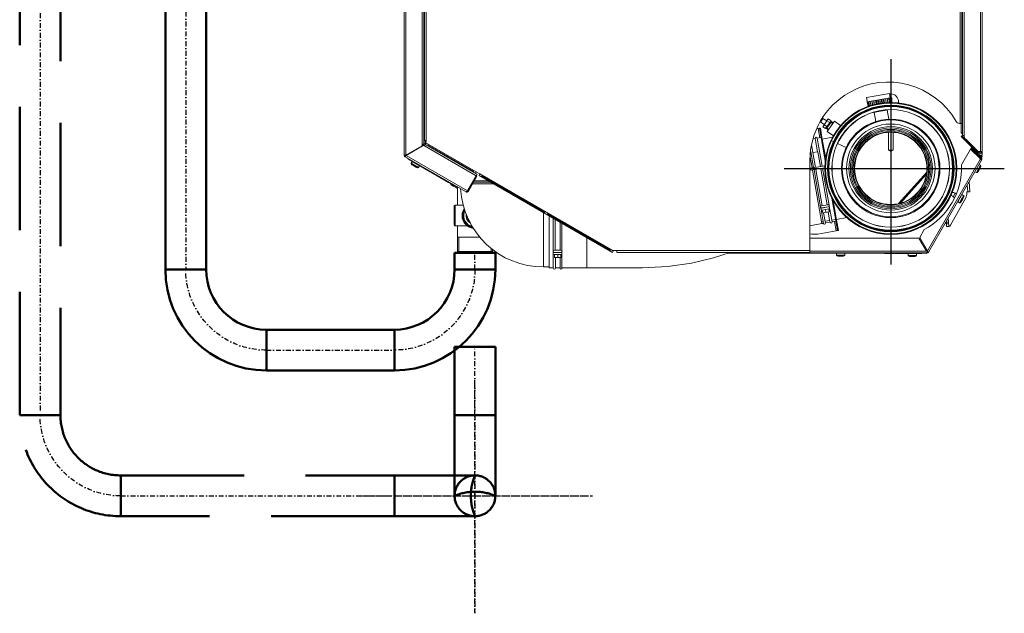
# Model space of a CAD drawing. Header units: millimetres. Extents: x -41968 to 54113, y -9946 to 101810.
# Tile 135 of 171: x -6633 to -5619, y 56555 to 57166. Entities that reach past the tile are written whole.
import ezdxf

# ---------------------------------------------------------------- set-up
doc = ezdxf.new("R2010")
doc.units = ezdxf.units.MM
doc.linetypes.add('DASHDOT', pattern=[1, 0.5, -0.25, 0, -0.25])
doc.linetypes.add('DASHED', pattern=[19.05, 12.7, -6.35])
for name, color, linetype, lineweight in [('CERNA', 7, 'Continuous', 15), ('MODRA', 4, 'Continuous', 25), ('UT-kotle', 1, 'Continuous', 50), ('UT-potrubi', 3, 'Continuous', 50), ('UT-potrubi_zpetne', 3, 'DASHED', 50)]:
    doc.layers.add(name, color=color, linetype=linetype, lineweight=lineweight)
doc.layers.add('Vrstva 1', color=7, linetype='Continuous')

# ---------------------------------------------------------------- blocks, each defined once
blk = doc.blocks.new('CONDENSINOX_50')
at = {"layer": 'CERNA'}
for p, q in [((-501, 519), (-501, 13.4)), ((-499.3, 519.4), (-499.3, 13.6)), ((-482.5, 519.4), (-482.5, 25)), ((-480.8, 519.4), (-480.8, 25)), ((73.9, 34), (73.9, 519.4)), ((75.6, 519.4), (75.6, 33.6)), ((92.3, 17.5), (92.3, 519.4)), ((94, 17.6), (94, 519)), ((-480.1, 28.6), (-480.1, 512.2)), ((-478.6, 512.4), (-478.6, 28.3)), ((71.6, 46.2), (71.6, 512.6)), ((73.1, 512.2), (73.1, 46.2)), ((-25, 73), (-1.4, 77.1)), ((-25, 73), (-23.7, 65.4)), ((-24.2, 68.6), (-0.7, 72.8)), ((-9.3, 67.2), (-10, 71.1)), ((-8.5, 67.3), (-9.2, 71.3)), ((-7, 67.5), (-7.7, 71.5)), ((-6.5, 67.6), (-7.2, 71.6)), ((-4.8, 67.7), (-5.5, 71.9)), ((-4.7, 67.7), (-5.4, 71.9)), ((-2.9, 67.8), (-3.7, 72.2)), ((-1.4, 67.8), (-2.2, 72.5)), ((-1.4, 77.1), (-0.1, 69.5)), ((-0.4, 67.8), (-1.2, 72.7)), ((-0.7, 72.8), (1.2, 72.8)), ((0.2, 67.8), (-0.7, 72.8)), ((0, 68.6), (0, 72.8)), ((1.2, 67.8), (1.2, 72.8)), ((-23.3, 63.7), (-24.2, 68.6)), ((-22.8, 63.9), (-23.7, 68.7)), ((-23.7, 65.4), (-23.6, 65.4)), ((-21.9, 64.2), (-22.7, 68.9)), ((-20.4, 64.6), (-21.2, 69.1)), ((-18.8, 65.2), (-19.5, 69.4)), ((-18.6, 65.2), (-19.4, 69.5)), ((-17, 65.7), (-17.7, 69.8)), ((-16.6, 65.9), (-17.3, 69.8)), ((-15, 66.2), (-15.7, 70.1)), ((-14.2, 66.4), (-14.9, 70.3)), ((-12.9, 66.6), (-13.6, 70.5)), ((-11.8, 66.8), (-12.5, 70.7)), ((-10.7, 66.9), (-11.4, 70.9)), ((-0.1, 69.5), (-0.1, 69.5)), ((-72.5, 47.6), (-69.5, 51.8)), ((-70.2, 52.1), (-69.5, 51.8)), ((-64.3, 51), (-70, 42.9)), ((-69.8, 51.5), (-65.9, 48.8)), ((-64.3, 51), (-61.5, 49.1)), ((-18, 57.5), (-2.8, 60.2)), ((-15.5, 48.2), (-17.1, 57.7)), ((-2, 50.6), (-3.6, 60.1)), ((-74.8, 41.1), (-76.1, 40.9)), ((-74.8, 41.1), (-73.4, 41.4)), ((-73.1, 31.4), (-74.8, 41.1)), ((-71.7, 31.7), (-73.4, 41.4)), ((-73.3, 41.4), (-72.5, 41.5)), ((-71.6, 31.7), (-73.3, 41.4)), ((-72.6, 47.8), (-72.5, 47.6)), ((-72.5, 41.5), (-70.8, 31.8)), ((-72.2, 48), (-68.4, 45.3)), ((-70, 42.9), (-67.2, 41)), ((-68.5, 45), (-65.7, 43)), ((-61.5, 49.1), (-67.2, 41)), ((-66.8, 41.5), (-64.2, 39.6)), ((-61, 48), (-66, 40.9)), ((-65.7, 49), (-62.9, 47.1)), ((-65.6, 41.4), (-63.8, 40.2)), ((-65.4, 37.9), (-58, 48.5)), ((-61.8, 48.6), (-59.2, 46.8)), ((-61.4, 47.4), (-59.6, 46.2)), ((-58, 48.5), (-51.6, 44)), ((71.6, 46.2), (70.9, 46.2)), ((73.1, 46.2), (71.6, 46.2)), ((72.6, 37.1), (72.6, 46.2)), ((73.1, 46.2), (73.9, 46.2)), ((-77.7, 30.6), (-79.8, 30.3)), ((-75.4, 17.1), (-77.7, 30.7)), ((-71.7, 31.7), (-75.7, 31)), ((-70.6, 2.2), (-75.7, 31.1)), ((-71.7, 31.7), (-71.5, 30.9)), ((-68.1, 11.9), (-71.6, 31.7)), ((-70.8, 31.8), (-67.3, 12)), ((-70.5, 30.2), (-59.7, 32.1)), ((-65.4, 37.9), (-59, 33.4)), ((-2.4, 37.1), (-2.4, 18.9)), ((2.4, 37.1), (2.4, 18.9)), ((72.6, 32.8), (73.2, 33.4)), ((89.6, 15.8), (72.6, 32.8)), ((73.1, 35.9), (73.9, 35.2)), ((90.3, 16.4), (73.2, 33.4)), ((73.8, 31.6), (74.5, 32.2)), ((73.9, 34), (75, 34)), ((75.2, 34), (75, 34)), ((75.4, 33.9), (75.2, 34)), ((75.2, 33.9), (75.6, 33.5)), ((75.6, 33.7), (75.4, 33.9)), ((75.6, 33.6), (75.6, 33.7)), ((-483.4, 22.8), (-499.3, 13.7)), ((-499.1, 13.4), (-481.6, 23.4)), ((-482.6, 23.6), (-480.4, 24.8)), ((-480.8, 25), (-482.5, 25)), ((-482.5, 25), (-482.5, 24.3)), ((-480.8, 28.6), (-480.1, 28.6)), ((-480.3, 23.2), (-480.4, 23.3)), ((-479.4, 24.7), (-480.3, 23.3)), ((-480.3, 23.2), (-426.8, -7.6)), ((-480.1, 28.6), (-478.9, 28.6)), ((-479.6, 26.3), (-479.6, 28.6)), ((-479.4, 24.7), (-425.9, -6.1)), ((-478.7, 28.5), (-478.9, 28.6)), ((-478.6, 28.5), (-478.7, 28.5)), ((-478.7, 26.4), (-478.6, 28.3)), ((-426.8, -3.6), (-478.7, 26.4)), ((-427.7, -5.1), (-478.7, 24.4)), ((-478.6, 28.4), (-478.6, 28.5)), ((-429.5, -3.1), (-476.9, 24.3)), ((-80.1, 16.3), (-81.5, 24.4)), ((-58.5, 27.3), (-61.6, 28.7)), ((-45.9, 21.4), (-54.7, 25.5)), ((89.4, 17.9), (76.9, 30.4)), ((83, 21), (82.4, 20.4)), ((82.4, 20.4), (92.7, 10)), ((83, 21), (93.3, 10.6)), ((-501, 13.4), (-500.1, 13.4)), ((-500.1, 13.6), (-500.5, 13.6)), ((-500, 13.5), (-500.1, 13.4)), ((-500.1, 12), (-499.7, 12.7)), ((-500.1, 12), (-437.9, -23.9)), ((-499.3, 13.7), (-499.9, 13.6)), ((-499.7, 12.7), (-499.6, 12.8)), ((-499.1, 13.4), (-435.8, -23.2)), ((-499, 13.5), (-498.9, 13.7)), ((-498.9, 13.7), (-499, 13.5)), ((-498.9, 13.7), (-498.9, 13.7)), ((-498.9, 13.7), (-498.7, 13.6)), ((-498.1, 13.9), (-498.8, 13.9)), ((-498.1, 14.3), (-498.1, 13.9)), ((-82.9, 11.6), (-80.9, 0.4)), ((-79.4, 0.6), (-82.3, 17.4)), ((-80.2, 16.3), (-75.2, 17.2)), ((-77.5, 1), (-80.2, 16.3)), ((-72.5, 1.9), (-75.2, 17.2)), ((-68.2, 11.9), (-67.4, 7.7)), ((-68.1, 11.9), (-67.3, 12)), ((-67.4, 7.8), (-68.1, 11.9)), ((-67, 10.6), (-67.3, 12)), ((2.4, 18.9), (-2.4, 18.9)), ((0, 17.5), (-2.4, 18.9)), ((0, 17.5), (2.4, 18.9)), ((82.3, 19.8), (73, 3.6)), ((82.3, 19.8), (92.4, 9.8)), ((89.6, 15.8), (90.3, 16.4)), ((92.3, 17.5), (90.7, 17.4)), ((91.2, 17.4), (91.2, 15.9)), ((91.2, 15.1), (91.2, 12.8)), ((91.2, 13.6), (91.5, 13.5)), ((91.5, 13.5), (91.2, 13.5)), ((92.7, 12.1), (91.2, 12.9)), ((91.2, 11.5), (91.2, 10.9)), ((91.5, 13.5), (94, 13.5)), ((91.8, 10.4), (91.9, 10.7)), ((92.2, 12.3), (92.7, 13.1)), ((92.2, 12.3), (92.7, 13.1)), ((92.3, 17.5), (93.2, 17.5)), ((92.9, 11), (92.3, 10.4)), ((92.7, 12.1), (92.4, 11.5)), ((92.7, 13.1), (92.7, 13.1)), ((92.7, 13.1), (94.2, 12.3)), ((93.3, 10.6), (92.7, 10)), ((94.2, 12.3), (93.6, 11.2)), ((94, 17.6), (94, 13.5)), ((-496.8, 9.6), (-455.4, -14.4)), ((-488, 4.6), (-496, 9.2)), ((-492.8, 7), (-493.9, 5.2)), ((-493.9, 5.2), (-486.5, 0.9)), ((-493.7, 4.1), (-487.5, 0.5)), ((-492.8, 7), (-486.4, 3.3)), ((-492.3, 3.2), (-489, 1.2)), ((-485.4, 2.7), (-486.5, 0.9)), ((-486.4, 3.3), (-485.4, 2.7)), ((-478.1, -1.4), (-485.4, 2.8)), ((-83.2, -86.5), (-83.2, 8.5)), ((-82.6, 0.1), (-67.7, 2.7)), ((-82.6, 0.1), (-82.2, -2)), ((-82.2, -2), (-67.9, 0.5)), ((-63.5, -38), (-70.3, 0.1)), ((37.7, -84.9), (92.4, 9.8)), ((38.9, -86.2), (93.6, 8.5)), ((90.4, -0.5), (92.5, 3.2)), ((91, 4.1), (92.5, 3.2)), ((91.1, -0.9), (92.9, 2.2)), ((91.7, -0.1), (92.2, 0.7)), ((92.5, 9.8), (92.3, 9.8)), ((92.5, 9.8), (92.8, 9.2)), ((92.8, 9.2), (92.9, 9)), ((93.6, 8.6), (92.9, 9)), ((93.8, 9.4), (93, 9.4)), ((93.3, 8.3), (93.1, 8.1)), ((93.5, 8.4), (93.3, 8.2)), ((93.6, 8.6), (93.5, 8.4)), ((-475.7, -2.8), (-475.7, -2.8)), ((-475.7, -2.8), (-446.3, -19.8)), ((-474.9, -3.3), (-475.7, -2.8)), ((-474.9, -3.3), (-446.3, -19.8)), ((-425.9, -6.1), (-435.8, -23.2)), ((-426.1, -8.1), (-435, -23.6)), ((-426.8, -3.6), (-427.7, -5.1)), ((-426.9, -9.5), (-427.7, -9.1)), ((-423.1, -5.7), (-426.8, -3.6)), ((-426.1, -8.1), (-426.8, -7.6)), ((-423.1, -5.7), (-424, -7.2)), ((-286.7, -86.5), (-424, -7.2)), ((-285.9, -85), (-423.1, -5.7)), ((-356.1, -45.5), (-421.3, -7.8)), ((-80.5, -1.7), (-70.8, -56.8)), ((-72.3, -39.6), (-79, -1.5)), ((-70.6, -38.4), (-77.2, -1.2)), ((-65.5, -37.6), (-72.1, -0.3)), ((37, -4), (7.9, -36.3)), ((9.1, -36), (36.8, -5.2)), ((36.8, -5.5), (9.3, -36)), ((36.6, -6.2), (10, -35.8)), ((86.7, -3.4), (88.2, -4.2)), ((88.2, -4.2), (90.4, -0.5)), ((91.1, -0.9), (89.3, -4)), ((90.3, -2.7), (90.7, -1.9)), ((90.7, -1.9), (90.8, -1.8)), ((90.8, -1.8), (91.7, -0.1)), ((-455.4, -13.9), (-455.4, -14.4)), ((-455.4, -14.4), (-455.1, -14)), ((-455.4, -14.4), (-446.3, -19.6)), ((-452.8, -16.1), (-453.2, -16.7)), ((-450.7, -18.2), (-453.2, -16.7)), ((-446.3, -20.7), (-450.7, -18.2)), ((-446.3, -37.9), (-446.3, -19.1)), ((-430.6, -15.9), (-408.9, -15.9)), ((-411.9, -14.2), (-429.6, -14.2)), ((-428.9, -12.9), (-414.1, -12.9)), ((78.8, -17.1), (79.3, -24.1)), ((80.9, -13.5), (81.6, -24)), ((-437.4, -24.2), (-437.6, -24.1)), ((-437.5, -23.9), (-437.5, -23.8)), ((-437.4, -24.2), (-437.2, -23.9)), ((-435.8, -23.2), (-436.5, -23.7)), ((-435, -23.6), (-435.8, -23.2)), ((61.6, -58.5), (77.2, -30.3)), ((64.3, -29.2), (66.4, -25.5)), ((65.9, -30.2), (64.3, -29.2)), ((67.5, -26.1), (66.4, -25.5)), ((69, -34.4), (71.6, -29.9)), ((71.6, -29.9), (72.2, -28.9)), ((72.2, -28.9), (73.2, -27)), ((72.9, -31.8), (75.1, -28.1)), ((73.2, -27), (75, -28.1)), ((73.6, -32.2), (75.4, -29.1)), ((79.3, -24.1), (78.2, -24.2)), ((78.3, -25.6), (78.2, -24.2)), ((79.3, -24.1), (80.7, -24)), ((80.7, -24), (80.8, -24)), ((80.8, -24), (81.6, -24)), ((-449.6, -58.4), (-449.6, -38.7)), ((-448.7, -37.9), (-440.2, -37.9)), ((-448.7, -59.3), (-448.7, -37.9)), ((-71.9, -41.8), (-72.2, -40.1)), ((-71.4, -38.6), (-64.7, -37.4)), ((-71, -40.7), (-64.3, -39.5)), ((-71, -40.8), (-64.3, -39.6)), ((-70.2, -40.6), (-70.2, -40.6)), ((-65.1, -39.7), (-65.2, -39.7)), ((-63.1, -40.2), (-63.4, -38.5)), ((-60.7, -30.6), (-60, -34.5)), ((-56.6, -53.5), (-60.6, -30.7)), ((-60, -34.5), (-59.1, -34.3)), ((-59.4, -32.7), (-55.8, -53.3)), ((69, -34.4), (70.8, -35.5)), ((70.8, -35.5), (72.9, -31.8)), ((73.6, -32.2), (71.8, -35.3)), ((72.8, -33.9), (73.3, -33.1)), ((73.3, -33.1), (73.8, -32.3)), ((73.8, -32.3), (74.2, -31.5)), ((74.2, -31.5), (74.3, -31.4)), ((74.3, -31.4), (74.7, -30.6)), ((-357.6, -45.6), (-357.6, -101.5)), ((-288.6, -84.5), (-353.8, -46.8)), ((-351.6, -49), (-351.6, -102.4)), ((-69.3, -56.6), (-71.8, -42.3)), ((-63.9, -41.7), (-70.7, -42.9)), ((-70.7, -42.9), (-70.1, -45.8)), ((-63.4, -44.7), (-70.1, -45.8)), ((-67.3, -56.3), (-69.1, -45.7)), ((-67.3, -42.3), (-66.8, -45.2)), ((-62.6, -55.4), (-64.4, -44.8)), ((-63.9, -41.7), (-63.4, -44.7)), ((-60.5, -55.1), (-63.1, -40.7)), ((-55.9, -52.5), (-45.1, -50.6)), ((-448.7, -59.3), (-436, -59.3)), ((-446.3, -85.6), (-446.3, -59.3)), ((-347.5, -85.1), (-347.5, -51.4)), ((-345.6, -84.3), (-345.6, -52.5)), ((-340.4, -84.3), (-340.4, -55.4)), ((-338.6, -85.1), (-338.6, -56.5)), ((-83.2, -59.3), (-70.8, -56.8)), ((-71.1, -55.1), (-69.6, -54.9)), ((-70.8, -56.8), (-69.3, -56.6)), ((-67.6, -54.5), (-62.9, -53.7)), ((-67.3, -56.2), (-62.6, -55.4)), ((-60.8, -53.3), (-56.8, -52.6)), ((-60.5, -55), (-56.5, -54.3)), ((-56.2, -64.3), (-57.9, -54.6)), ((-56.7, -53.2), (-56.5, -54.3)), ((-54.8, -64), (-56.6, -53.5)), ((-54.8, -64), (-56.5, -54.3)), ((-55.8, -53.3), (-53.9, -63.9)), ((57.1, -54.6), (57.5, -60)), ((57.1, -54.6), (57.5, -60)), ((57.5, -60), (59.5, -59.8)), ((57.5, -60), (57.5, -60)), ((58, -57.4), (57.7, -53.6)), ((57.8, -53.5), (58.1, -57.4)), ((58.1, -57.4), (58, -57.4)), ((59.2, -51), (59.8, -59.8)), ((-423.2, -70.8), (-446.3, -70.8)), ((-444.9, -70.8), (-444.9, -87.1)), ((-75, -67.6), (-56.2, -64.3)), ((-56.2, -64.3), (-54.8, -64)), ((-54.8, -64), (-53.9, -63.9)), ((34.5, -63), (29.8, -71.2)), ((-313, -71.3), (-313, -102.4)), ((29, -71.7), (-83.2, -71.7)), ((29, -71.7), (36.9, -85.4)), ((37.7, -84.9), (29.8, -71.2)), ((-410, -85.6), (-446.3, -85.6)), ((-444.9, -87.1), (-446.3, -85.6)), ((-411.5, -87.1), (-444.9, -87.1)), ((-411.5, -87.1), (-444.9, -87.1)), ((-411.5, -82.2), (-411.5, -87.1)), ((-411.5, -87.1), (-410, -85.6)), ((-410, -85.6), (-410, -83.4)), ((-347.5, -87.4), (-347.5, -85.7)), ((-347.5, -102.5), (-347.5, -87.9)), ((-346.4, -84.3), (-339.6, -84.3)), ((-346.4, -86.5), (-339.6, -86.5)), ((-346.4, -86.5), (-339.6, -86.5)), ((-339.6, -88.7), (-346.4, -88.7)), ((-346.4, -88.7), (-346.4, -91.7)), ((-345.6, -86.5), (-345.6, -86.5)), ((-343, -88.7), (-343, -91.7)), ((-340.4, -86.5), (-340.4, -86.5)), ((-339.6, -88.7), (-339.6, -91.7)), ((-338.6, -87.4), (-338.6, -85.7)), ((-338.6, -102.5), (-338.6, -87.9)), ((-286.7, -86.5), (-285.9, -85)), ((-282, -84.7), (-285.9, -84.7)), ((-285.9, -85), (-285.9, -84.7)), ((-83.2, -84.7), (-282, -84.7)), ((-282, -84.7), (-282, -86.4)), ((-83.2, -86.5), (-282, -86.5)), ((-182.7, -92.2), (-165.4, -86.5)), ((-167.6, -87.2), (-55.8, -87.4)), ((-156, -87.1), (-167.3, -87.1)), ((-164.6, -87.1), (-164.6, -86.4)), ((-156, -86.5), (-156, -87.1)), ((-156, -87.1), (37.4, -87.1)), ((-83.2, -85.4), (36.9, -85.4)), ((-55.8, -87.2), (-51.5, -87.2)), ((-55.8, -89.3), (-55.8, -87.2)), ((-55.8, -89.3), (-52.9, -89.3)), ((-52.9, -90.2), (-55.1, -90.2)), ((-53.4, -90.3), (-49.6, -90.3)), ((-52.9, -89.3), (-51.5, -89.3)), ((-50.1, -90.2), (-52.9, -90.2)), ((-51.5, -87.2), (-47.2, -87.2)), ((-51.5, -89.3), (-50.1, -89.3)), ((-50.1, -89.3), (-47.2, -89.3)), ((-47.9, -90.2), (-50.1, -90.2)), ((-47.2, -89.3), (-47.2, -87.2)), ((-47.2, -87.4), (36.4, -87.5)), ((32.1, -87.7), (-6.4, -87.6)), ((-6.4, -87.6), (-6.4, -87.6)), ((-6.4, -87.6), (-6.4, -87.6)), ((17.9, -87.6), (17.9, -89.7)), ((17.9, -89.7), (26.4, -89.7)), ((25.7, -90.5), (18.5, -90.5)), ((20.2, -90.7), (24.1, -90.7)), ((26.4, -87.6), (26.4, -89.7)), ((35.3, -82.5), (36, -82)), ((36.4, -87.5), (36.4, -87.1)), ((36.6, -84.8), (37.1, -84)), ((37.4, -85.4), (36.9, -85.4)), ((37.4, -85.4), (37.7, -84.9)), ((38.9, -86.2), (37.4, -85.4)), ((37.4, -87.1), (37.4, -85.4)), ((-339.6, -91.7), (-346.4, -91.7)), ((-345.4, -102.5), (-345.4, -91.7)), ((-340.6, -102.5), (-340.6, -91.7)), ((-255.7, -102.3), (-229.6, -100.9)), ((-229.6, -100.9), (-205.2, -97.7)), ((-205.2, -97.7), (-182.7, -92.2)), ((-351.6, -101.5), (-357.6, -101.5)), ((-351.6, -102.4), (-347.5, -102.4)), ((-345.4, -102.4), (-340.6, -102.4)), ((-338.6, -102.4), (-313, -102.4)), ((-313, -102.4), (-283.8, -102.5)), ((-283.8, -102.5), (-255.7, -102.3))]:
    blk.add_line(p, q, dxfattribs=at)
for points, knots in [([(67.2, 48.4), (45.1, 87), (-4.1, 100.4), (-42.6, 78.3), (-67.7, 64), (-83.2, 37.3), (-83.2, 8.5)], [0, 0, 0, 0, 1, 1, 1, 2, 2, 2, 2]), ([(8.1, 68.5), (8.1, 73), (4.5, 76.6), (0, 76.6), (-0.4, 76.6), (-0.9, 76.6), (-1.3, 76.5)], [0, 0, 0, 0, 1, 1, 1, 2, 2, 2, 2]), ([(68, 0), (68, -37.6), (37.5, -68), (0, -68), (-37.5, -68), (-68, -37.6), (-68, 0), (-68, 37.5), (-37.5, 68), (0, 68), (37.5, 68), (68, 37.5), (68, 0)], [0, 0, 0, 0, 1, 1, 1, 2, 2, 2, 3, 3, 3, 4, 4, 4, 4]), ([(67.3, 0), (67.3, -37.2), (37.2, -67.3), (0, -67.3), (-37.2, -67.3), (-67.3, -37.2), (-67.3, 0), (-67.3, 37.2), (-37.2, 67.3), (0, 67.3), (37.2, 67.3), (67.3, 37.2), (67.3, 0)], [0, 0, 0, 0, 1, 1, 1, 2, 2, 2, 3, 3, 3, 4, 4, 4, 4]), ([(65.2, 0), (65.2, -36), (36, -65.2), (0, -65.2), (-36, -65.2), (-65.2, -36), (-65.2, 0), (-65.2, 36), (-36, 65.2), (0, 65.2), (36, 65.2), (65.2, 36), (65.2, 0)], [0, 0, 0, 0, 1, 1, 1, 2, 2, 2, 3, 3, 3, 4, 4, 4, 4]), ([(64.9, 0), (64.9, -35.8), (35.8, -64.9), (0, -64.9), (-35.8, -64.9), (-64.8, -35.8), (-64.8, 0), (-64.8, 35.8), (-35.8, 64.8), (0, 64.8), (35.8, 64.8), (64.9, 35.8), (64.9, 0)], [0, 0, 0, 0, 1, 1, 1, 2, 2, 2, 3, 3, 3, 4, 4, 4, 4]), ([(64.5, 0), (64.5, -35.6), (35.6, -64.5), (0, -64.5), (-35.6, -64.5), (-64.5, -35.6), (-64.5, 0), (-64.5, 35.6), (-35.6, 64.5), (0, 64.5), (35.6, 64.5), (64.5, 35.6), (64.5, 0)], [0, 0, 0, 0, 1, 1, 1, 2, 2, 2, 3, 3, 3, 4, 4, 4, 4]), ([(64.2, 0), (64.2, -35.5), (35.5, -64.2), (0, -64.2), (-35.5, -64.2), (-64.2, -35.5), (-64.2, 0), (-64.2, 35.5), (-35.5, 64.2), (0, 64.2), (35.5, 64.2), (64.2, 35.5), (64.2, 0)], [0, 0, 0, 0, 1, 1, 1, 2, 2, 2, 3, 3, 3, 4, 4, 4, 4]), ([(63.7, 0), (63.7, -35.2), (35.2, -63.7), (0, -63.7), (-35.1, -63.7), (-63.7, -35.2), (-63.7, 0), (-63.7, 35.1), (-35.1, 63.7), (0, 63.7), (35.2, 63.7), (63.7, 35.1), (63.7, 0)], [0, 0, 0, 0, 1, 1, 1, 2, 2, 2, 3, 3, 3, 4, 4, 4, 4]), ([(60.6, 0), (60.6, -33.5), (33.5, -60.6), (0, -60.6), (-33.5, -60.6), (-60.6, -33.5), (-60.6, 0), (-60.6, 33.5), (-33.5, 60.6), (0, 60.6), (33.5, 60.6), (60.6, 33.5), (60.6, 0)], [0, 0, 0, 0, 1, 1, 1, 2, 2, 2, 3, 3, 3, 4, 4, 4, 4]), ([(60.5, 0), (60.5, -33.4), (33.4, -60.5), (0, -60.5), (-33.4, -60.5), (-60.5, -33.4), (-60.5, 0), (-60.5, 33.4), (-33.4, 60.5), (0, 60.5), (33.4, 60.5), (60.5, 33.4), (60.5, 0)], [0, 0, 0, 0, 1, 1, 1, 2, 2, 2, 3, 3, 3, 4, 4, 4, 4]), ([(50.7, 0), (50.7, -28), (28, -50.7), (0, -50.7), (-28, -50.7), (-50.7, -28), (-50.7, 0), (-50.7, 28), (-28, 50.7), (0, 50.7), (28, 50.7), (50.7, 28), (50.7, 0)], [0, 0, 0, 0, 1, 1, 1, 2, 2, 2, 3, 3, 3, 4, 4, 4, 4]), ([(49.9, 0), (49.9, -27.5), (27.5, -49.9), (0, -49.9), (-27.5, -49.9), (-49.9, -27.5), (-49.9, 0), (-49.9, 27.5), (-27.5, 49.9), (0, 49.9), (27.5, 49.9), (49.9, 27.5), (49.9, 0)], [0, 0, 0, 0, 1, 1, 1, 2, 2, 2, 3, 3, 3, 4, 4, 4, 4]), ([(45.6, 0), (45.6, -25.2), (25.2, -45.6), (0, -45.6), (-25.2, -45.6), (-45.6, -25.2), (-45.6, 0), (-45.6, 25.2), (-25.2, 45.6), (0, 45.6), (25.2, 45.6), (45.6, 25.2), (45.6, 0)], [0, 0, 0, 0, 1, 1, 1, 2, 2, 2, 3, 3, 3, 4, 4, 4, 4]), ([(43, 0), (43, -23.8), (23.8, -43), (0, -43), (-23.8, -43), (-43, -23.8), (-43, 0), (-43, 23.8), (-23.8, 43), (0, 43), (23.8, 43), (43, 23.8), (43, 0)], [0, 0, 0, 0, 1, 1, 1, 2, 2, 2, 3, 3, 3, 4, 4, 4, 4]), ([(41.6, 0), (41.6, -23), (23, -41.6), (0, -41.6), (-23, -41.6), (-41.6, -23), (-41.6, 0), (-41.6, 23), (-23, 41.6), (0, 41.6), (23, 41.6), (41.6, 23), (41.6, 0)], [0, 0, 0, 0, 1, 1, 1, 2, 2, 2, 3, 3, 3, 4, 4, 4, 4]), ([(41.6, 0), (41.6, -23), (23, -41.6), (0, -41.6), (-23, -41.6), (-41.6, -23), (-41.6, 0), (-41.6, 22.9), (-23, 41.6), (0, 41.6), (23, 41.6), (41.6, 22.9), (41.6, 0)], [0, 0, 0, 0, 1, 1, 1, 2, 2, 2, 3, 3, 3, 4, 4, 4, 4]), ([(-75.7, 31.2), (-75.8, 31.7), (-76.4, 32.1), (-76.9, 32), (-77.5, 31.9), (-77.9, 31.4), (-77.7, 30.8)], [0, 0, 0, 0, 1, 1, 1, 2, 2, 2, 2]), ([(40.2, 0), (40.2, -22.2), (22.2, -40.2), (0, -40.2), (-22.2, -40.2), (-40.2, -22.2), (-40.2, 0), (-40.2, 22.2), (-22.2, 40.2), (0, 40.2), (22.2, 40.2), (40.2, 22.2), (40.2, 0)], [0, 0, 0, 0, 1, 1, 1, 2, 2, 2, 3, 3, 3, 4, 4, 4, 4]), ([(39, 0), (39, -21.5), (21.5, -39), (0, -39), (-21.5, -39), (-39, -21.5), (-39, 0), (-39, 21.5), (-21.5, 39), (0, 39), (21.5, 39), (39, 21.5), (39, 0)], [0, 0, 0, 0, 1, 1, 1, 2, 2, 2, 3, 3, 3, 4, 4, 4, 4]), ([(37.7, 0), (37.7, -20.8), (20.8, -37.7), (0, -37.7), (-20.8, -37.7), (-37.7, -20.8), (-37.7, 0), (-37.7, 20.8), (-20.8, 37.7), (0, 37.7), (20.8, 37.7), (37.7, 20.8), (37.7, 0)], [0, 0, 0, 0, 1, 1, 1, 2, 2, 2, 3, 3, 3, 4, 4, 4, 4]), ([(37.2, 0), (37.2, -20.6), (20.6, -37.2), (0, -37.2), (-20.6, -37.2), (-37.2, -20.6), (-37.2, 0), (-37.2, 20.6), (-20.6, 37.2), (0, 37.2), (20.6, 37.2), (37.2, 20.6), (37.2, 0)], [0, 0, 0, 0, 1, 1, 1, 2, 2, 2, 3, 3, 3, 4, 4, 4, 4]), ([(-478.7, 24.4), (-478.8, 24.4), (-478.8, 24.6), (-478.9, 24.7), (-478.9, 25), (-478.9, 25.2), (-478.8, 25.4)], [0, 0, 0, 0, 1, 1, 1, 2, 2, 2, 2]), ([(-478.8, 25.4), (-478.8, 25.5), (-478.8, 25.6), (-478.8, 25.7), (-478.8, 25.8), (-478.7, 25.9), (-478.7, 26)], [0, 0, 0, 0, 1, 1, 1, 2, 2, 2, 2]), ([(-500.5, 13.6), (-500.6, 13.5), (-500.6, 13.5), (-500.7, 13.5), (-500.8, 13.5), (-500.8, 13.5), (-500.8, 13.5)], [0, 0, 0, 0, 1, 1, 1, 2, 2, 2, 2]), ([(-500.1, 12), (-500, 11.9), (-500, 12), (-499.9, 12.1), (-499.8, 12.4), (-499.7, 12.4), (-499.6, 12.6)], [0, 0, 0, 0, 1, 1, 1, 2, 2, 2, 2]), ([(91.2, 13.1), (91.5, 13.1), (91.8, 13), (92.1, 13), (92.3, 13), (92.5, 13), (92.6, 13.1)], [0, 0, 0, 0, 1, 1, 1, 2, 2, 2, 2]), ([(-496.8, 9.6), (-496.9, 9.7), (-497, 9.7), (-497, 9.8), (-497, 9.9), (-497.1, 10), (-497.1, 10.1)], [0, 0, 0, 0, 1, 1, 1, 2, 2, 2, 2]), ([(92.9, 9), (92.9, 8.9), (92.9, 8.8), (93, 8.8), (93, 8.7), (93, 8.7), (93, 8.7)], [0, 0, 0, 0, 1, 1, 1, 2, 2, 2, 2]), ([(93, 8.6), (93, 8.6), (93, 8.6), (93, 8.6), (93, 8.5), (93, 8.5), (93, 8.5)], [0, 0, 0, 0, 1, 1, 1, 2, 2, 2, 2]), ([(-436.6, -23.7), (-436.8, -23.8), (-436.9, -23.9), (-437.1, -24), (-437.2, -24), (-437.3, -24), (-437.4, -24)], [0, 0, 0, 0, 1, 1, 1, 2, 2, 2, 2]), ([(-71.4, -38.6), (-72, -38.7), (-72.4, -39.2), (-72.3, -39.8), (-72.2, -40.4), (-71.6, -40.8), (-71.1, -40.7)], [0, 0, 0, 0, 1, 1, 1, 2, 2, 2, 2]), ([(-64.3, -39.5), (-63.7, -39.4), (-63.3, -38.9), (-63.4, -38.3), (-63.6, -37.7), (-64.1, -37.3), (-64.7, -37.4)], [0, 0, 0, 0, 1, 1, 1, 2, 2, 2, 2]), ([(-63.9, -41.7), (-63.3, -41.6), (-63, -41.1), (-63.1, -40.5), (-63.2, -39.9), (-63.7, -39.5), (-64.3, -39.6)], [0, 0, 0, 0, 1, 1, 1, 2, 2, 2, 2]), ([(-439.2, -41.2), (-443.3, -47.3), (-441.7, -55.6), (-435.6, -59.6), (-433.8, -60.8), (-431.8, -61.5), (-429.7, -61.8)], [0, 0, 0, 0, 1, 1, 1, 2, 2, 2, 2]), ([(-439.1, -41.5), (-443.1, -47.5), (-441.4, -55.6), (-435.3, -59.5), (-433.7, -60.6), (-431.8, -61.3), (-429.9, -61.5)], [0, 0, 0, 0, 1, 1, 1, 2, 2, 2, 2]), ([(-438.9, -42.2), (-442.4, -48.1), (-440.4, -55.8), (-434.5, -59.3), (-433.3, -60), (-431.9, -60.5), (-430.4, -60.8)], [0, 0, 0, 0, 1, 1, 1, 2, 2, 2, 2]), ([(-438.5, -43.3), (-441.4, -49), (-439.1, -56), (-433.4, -58.9), (-432.7, -59.3), (-431.9, -59.5), (-431.1, -59.8)], [0, 0, 0, 0, 1, 1, 1, 2, 2, 2, 2]), ([(-71, -40.8), (-71.6, -40.9), (-72, -41.4), (-71.9, -42), (-71.8, -42.6), (-71.3, -43), (-70.7, -42.9)], [0, 0, 0, 0, 1, 1, 1, 2, 2, 2, 2]), ([(-69.3, -56.7), (-69.2, -57.3), (-68.7, -57.7), (-68.1, -57.6), (-67.5, -57.5), (-67.2, -56.9), (-67.3, -56.4)], [0, 0, 0, 0, 1, 1, 1, 2, 2, 2, 2]), ([(-62.5, -55.5), (-62.4, -56.1), (-61.9, -56.5), (-61.3, -56.4), (-60.8, -56.3), (-60.4, -55.7), (-60.5, -55.2)], [0, 0, 0, 0, 1, 1, 1, 2, 2, 2, 2]), ([(-346.4, -84.3), (-347, -84.3), (-347.5, -84.8), (-347.5, -85.4), (-347.5, -86), (-347, -86.5), (-346.4, -86.5)], [0, 0, 0, 0, 1, 1, 1, 2, 2, 2, 2]), ([(-346.4, -86.5), (-347, -86.5), (-347.5, -87), (-347.5, -87.6), (-347.5, -88.2), (-347, -88.7), (-346.4, -88.7)], [0, 0, 0, 0, 1, 1, 1, 2, 2, 2, 2]), ([(-339.6, -86.5), (-339, -86.5), (-338.5, -86), (-338.5, -85.4), (-338.5, -84.8), (-339, -84.3), (-339.6, -84.3)], [0, 0, 0, 0, 1, 1, 1, 2, 2, 2, 2]), ([(-339.6, -88.7), (-339, -88.7), (-338.5, -88.2), (-338.5, -87.6), (-338.5, -87), (-339, -86.5), (-339.6, -86.5)], [0, 0, 0, 0, 1, 1, 1, 2, 2, 2, 2]), ([(-347.5, -102.6), (-347.5, -103.1), (-347, -103.6), (-346.4, -103.6), (-345.9, -103.6), (-345.4, -103.1), (-345.4, -102.6)], [0, 0, 0, 0, 1, 1, 1, 2, 2, 2, 2]), ([(-340.6, -102.6), (-340.6, -103.1), (-340.2, -103.6), (-339.6, -103.6), (-339, -103.6), (-338.6, -103.1), (-338.6, -102.6)], [0, 0, 0, 0, 1, 1, 1, 2, 2, 2, 2])]:
    blk.add_open_spline(points, degree=3, knots=knots, dxfattribs=at)
for points in [[(8.1, 67.3), (8.1, 67.7), (8.1, 68.1), (8.1, 68.5)], [(-18.3, 57.5), (-18.2, 57.5), (-18.1, 57.5), (-18, 57.6)], [(-2.8, 60.2), (-2.7, 60.2), (-2.6, 60.3), (-2.5, 60.3)], [(67.2, 48.4), (67.9, 47.1), (69.3, 46.3), (70.9, 46.3)], [(-500.8, 13.5), (-500.7, 13.5), (-500.7, 13.5), (-500.7, 13.5)], [(-497.7, 10.6), (-497.5, 10.2), (-497.2, 9.8), (-496.8, 9.6)], [(92.6, 13.1), (92.7, 13.1), (92.7, 13.1), (92.7, 13.2)], [(93.8, 9.7), (94, 10.7), (93.5, 11.6), (92.7, 12.1)], [(93.6, 8.6), (94, 9.2), (93.9, 10.1), (93.3, 10.6)], [(-497.1, 10.1), (-496.8, 9.8), (-496.4, 9.5), (-496, 9.2)], [(-488, 4.6), (-487.5, 4.3), (-486.9, 4.1), (-486.4, 4)], [(34.5, -63), (59, -49.9), (73.9, -24.1), (73, 3.6)], [(92.9, 9), (93.1, 9.3), (93, 9.7), (92.7, 10)], [(93, 8.5), (93, 8.5), (93, 8.4), (93, 8.4)], [(-443, -21.1), (-440.3, -66.3), (-402.9, -101.5), (-357.6, -101.5)], [(-437.4, -24), (-437.4, -23.9), (-437.4, -23.9), (-437.4, -23.9)], [(62.1, -27.3), (62.7, -28.1), (63.4, -28.8), (64.3, -29.2)], [(66.4, -25.5), (65.4, -25), (64.3, -24.7), (63.1, -24.7)], [(74.7, -30.6), (75, -30.1), (75.2, -29.6), (75.4, -29.1)], [(75.4, -29.1), (75.6, -28.7), (75.4, -28.3), (75.1, -28.1)], [(77.2, -30.3), (78, -28.9), (78.4, -27.2), (78.3, -25.6)], [(-448.7, -37.9), (-449.2, -37.9), (-449.6, -38.3), (-449.6, -38.7)], [(70.8, -35.5), (71.1, -35.7), (71.6, -35.6), (71.8, -35.3)], [(71.8, -35.3), (72.2, -34.9), (72.5, -34.4), (72.8, -34)], [(-437.2, -47), (-437.8, -50.8), (-436.1, -54.6), (-432.8, -56.5)], [(-436.5, -49.1), (-436.3, -51.3), (-435.3, -53.4), (-433.6, -54.8)], [(-449.6, -58.4), (-449.6, -58.9), (-449.2, -59.3), (-448.7, -59.3)], [(59.5, -59.8), (59.6, -59.8), (59.7, -59.8), (59.8, -59.8)], [(59.8, -59.8), (60.6, -59.7), (61.2, -59.2), (61.6, -58.5)], [(-83.2, -67.4), (-80.5, -68), (-77.7, -68), (-75, -67.6)], [(-55.6, -87.1), (-55.7, -87.1), (-55.8, -87.1), (-55.8, -87.2)], [(-55.8, -89.3), (-55.8, -89.7), (-55.5, -90.1), (-55.1, -90.2)], [(-55.1, -90.2), (-54.5, -90.3), (-54, -90.3), (-53.4, -90.3)], [(-49.6, -90.3), (-49, -90.3), (-48.5, -90.3), (-47.9, -90.2)], [(-47.9, -90.2), (-47.5, -90.1), (-47.2, -89.7), (-47.2, -89.3)], [(-47.2, -87.2), (-47.2, -87.1), (-47.3, -87.1), (-47.4, -87.1)], [(17.9, -89.7), (17.9, -90.1), (18.1, -90.4), (18.5, -90.5)], [(18.5, -90.5), (19.1, -90.6), (19.6, -90.7), (20.2, -90.7)], [(24.1, -90.7), (24.6, -90.7), (25.2, -90.6), (25.7, -90.5)], [(25.7, -90.5), (26.1, -90.4), (26.4, -90.1), (26.4, -89.7)], [(36.4, -87.5), (37, -87.5), (37.5, -87.3), (37.9, -87)], [(37.4, -87.1), (38, -87.1), (38.6, -86.7), (38.9, -86.2)]]:
    blk.add_open_spline(points, degree=3, dxfattribs=at)
at = {"layer": 'MODRA'}
for p, q in [((0, 112.3), (0, -99)), ((-109.8, 0), (116.9, 0))]:
    blk.add_line(p, q, dxfattribs=at)
at = {"layer": 'Vrstva 1', "color": 7, "lineweight": 9, "true_color": 0xffffff}
for points in [[(72.6, 37.1), (72.6, 36.7), (72.8, 36.2), (73.1, 35.9)], [(75.6, 33.6), (75.6, 32.4), (76, 31.2), (76.8, 30.4)], [(-483.4, 22.8), (-482.9, 23.1), (-482.5, 23.7), (-482.5, 24.3)], [(-480.4, 23.3), (-480.7, 23.6), (-481.2, 23.7), (-481.6, 23.5)], [(-480.4, 24.8), (-479.9, 25.1), (-479.6, 25.7), (-479.6, 26.3)], [(-501, 13.4), (-501, 12.8), (-500.6, 12.3), (-500.1, 12)], [(-499.9, 13.6), (-500, 13.6), (-500.1, 13.6), (-500.1, 13.6)], [(-500.1, 13.4), (-500.1, 13.1), (-499.9, 12.9), (-499.7, 12.7)], [(-499.6, 12.6), (-499.5, 12.7), (-499.5, 12.7), (-499.5, 12.8)], [(-499.5, 12.8), (-499.4, 12.9), (-499.4, 12.9), (-499.4, 12.9)], [(-499.4, 12.9), (-499.3, 13), (-499.3, 13.1), (-499.2, 13.2)], [(89.4, 17.9), (89.7, 17.5), (90.2, 17.3), (90.7, 17.4)], [(93.9, 17.6), (93.9, 17.6), (94, 17.6), (94, 17.6)], [(-493.9, 5.2), (-494.1, 4.8), (-494, 4.4), (-493.7, 4.1)], [(-493.7, 4.1), (-493.3, 3.8), (-492.8, 3.4), (-492.3, 3.2)], [(-492.6, 7.1), (-492.7, 7.1), (-492.8, 7.1), (-492.8, 7)], [(-489, 1.2), (-488.5, 0.9), (-488, 0.7), (-487.5, 0.5)], [(-487.5, 0.5), (-487.1, 0.4), (-486.7, 0.6), (-486.5, 0.9)], [(-485.4, 2.7), (-485.4, 2.8), (-485.4, 2.9), (-485.5, 2.9)], [(92.2, 0.7), (92.5, 1.1), (92.7, 1.6), (92.9, 2.2)], [(92.9, 2.2), (93, 2.6), (92.9, 3), (92.5, 3.2)], [(88.2, -4.2), (88.6, -4.4), (89, -4.4), (89.3, -4.1)], [(89.3, -4), (89.7, -3.6), (90, -3.2), (90.3, -2.7)], [(-437.4, -24.2), (-436.6, -24.7), (-435.5, -24.4), (-435, -23.6)], [(-436.6, -23.7), (-436.6, -23.7), (-436.5, -23.7), (-436.5, -23.7)], [(-436.5, -23.6), (-436.2, -23.6), (-435.9, -23.5), (-435.8, -23.2)]]:
    blk.add_open_spline(points, degree=3, dxfattribs=at)
for points in [[(89.6, 15.8), (90.7, 14.8), (92.3, 14.8), (93.3, 15.8), (93.8, 16.3), (94, 16.9), (94, 17.6)], [(90.3, 16.4), (90.9, 15.7), (92, 15.7), (92.7, 16.4), (93, 16.7), (93.2, 17.1), (93.2, 17.5)], [(93.2, 17.5), (93.3, 17.5), (93.5, 17.5), (93.6, 17.5), (93.7, 17.5), (93.8, 17.6), (93.9, 17.6)], [(-437.5, -23.8), (-437.5, -23.8), (-437.5, -23.7), (-437.5, -23.7), (-437.5, -23.7), (-437.5, -23.7), (-437.5, -23.7)]]:
    blk.add_open_spline(points, degree=3, knots=[0, 0, 0, 0, 1, 1, 1, 2, 2, 2, 2], dxfattribs=at)
blk = doc.blocks.new('*U37420', base_point=(0, 83))
at = {"color": 0, "linetype": 'ByBlock', "lineweight": -2, "ltscale": 10}
for p, q in [((0, 104), (0, 62)), ((62, 0), (104, 0))]:
    blk.add_line(p, q, dxfattribs=at)
for radius in [104, 62]:
    blk.add_arc((0, 0), radius, 0, 90, dxfattribs=at)
at = {"color": 40, "linetype": 'DASHDOT', "lineweight": 25, "ltscale": 10}
blk.add_arc((0, 0), 83, 0, 90, dxfattribs=at)
blk = doc.blocks.new('*U37421', base_point=(0, 83))
at = {"color": 0, "linetype": 'ByBlock', "lineweight": -2, "ltscale": 10}
for p, q in [((0, 104), (0, 62)), ((62, 0), (104, 0))]:
    blk.add_line(p, q, dxfattribs=at)
for radius in [104, 62]:
    blk.add_arc((0, 0), radius, 0, 90, dxfattribs=at)
at = {"color": 40, "linetype": 'DASHDOT', "lineweight": 25, "ltscale": 10}
blk.add_arc((0, 0), 83, 0, 90, dxfattribs=at)
blk = doc.blocks.new('*U37425', base_point=(0, 21))
at = {"color": 0, "linetype": 'ByBlock', "lineweight": -2, "ltscale": 10}
for p, q in [((0, 42), (1144.07, 42)), ((0, 42), (0, 0)), ((1144.07, 42), (1144.07, 0)), ((1144.07, 0), (0, 0))]:
    blk.add_line(p, q, dxfattribs=at)
at = {"color": 40, "linetype": 'DASHDOT', "lineweight": 25, "ltscale": 10}
blk.add_line((0, 21), (1144.07, 21), dxfattribs=at)
blk = doc.blocks.new('*U37426', base_point=(0, 21))
at = {"color": 0, "linetype": 'ByBlock', "lineweight": -2, "ltscale": 10}
for p, q in [((0, 42), (131.84, 42)), ((0, 42), (0, 0)), ((131.84, 42), (131.84, 0)), ((131.84, 0), (0, 0))]:
    blk.add_line(p, q, dxfattribs=at)
at = {"color": 40, "linetype": 'DASHDOT', "lineweight": 25, "ltscale": 10}
blk.add_line((0, 21), (131.84, 21), dxfattribs=at)
blk = doc.blocks.new('*U37427', base_point=(0, 21))
at = {"color": 0, "linetype": 'ByBlock', "lineweight": -2, "ltscale": 10}
for p, q in [((0, 42), (17, 42)), ((0, 42), (0, 0)), ((17, 42), (17, 0)), ((17, 0), (0, 0))]:
    blk.add_line(p, q, dxfattribs=at)
at = {"color": 40, "linetype": 'DASHDOT', "lineweight": 25, "ltscale": 10}
blk.add_line((0, 21), (17, 21), dxfattribs=at)
blk = doc.blocks.new('*U37432', base_point=(0, 83))
at = {"color": 0, "linetype": 'ByBlock', "lineweight": -2, "ltscale": 10}
for p, q in [((0, 104), (0, 62)), ((62, 0), (104, 0))]:
    blk.add_line(p, q, dxfattribs=at)
for radius in [104, 62]:
    blk.add_arc((0, 0), radius, 0, 90, dxfattribs=at)
at = {"color": 40, "linetype": 'DASHDOT', "lineweight": 25, "ltscale": 10}
blk.add_arc((0, 0), 83, 0, 90, dxfattribs=at)
blk = doc.blocks.new('*U37438', base_point=(0, 21))
at = {"color": 0, "linetype": 'ByBlock', "lineweight": -2, "ltscale": 10}
for p, q in [((0, 42), (281.84, 42)), ((0, 42), (0, 0)), ((281.84, 42), (281.84, 0)), ((281.84, 0), (0, 0))]:
    blk.add_line(p, q, dxfattribs=at)
at = {"color": 40, "linetype": 'DASHDOT', "lineweight": 25, "ltscale": 10}
blk.add_line((0, 21), (281.84, 21), dxfattribs=at)
blk = doc.blocks.new('*U37442', base_point=(0, 21))
at = {"color": 0, "linetype": 'ByBlock', "lineweight": -2, "ltscale": 10}
for p, q in [((0, 42), (70.46, 42)), ((0, 42), (0, 0)), ((70.46, 42), (70.46, 0)), ((70.46, 0), (0, 0))]:
    blk.add_line(p, q, dxfattribs=at)
at = {"color": 40, "linetype": 'DASHDOT', "lineweight": 25, "ltscale": 10}
blk.add_line((0, 21), (70.46, 21), dxfattribs=at)
blk = doc.blocks.new('*U37443', base_point=(83, 42))
at = {"color": 40, "linetype": 'DASHDOT', "lineweight": 25, "ltscale": 10}
for p, q in [((83, 142), (83, -100)), ((0, 21), (204, 21))]:
    blk.add_line(p, q, dxfattribs=at)
at = {"color": 0, "linetype": 'ByBlock', "lineweight": -2, "ltscale": 10}
for p, q in [((0, 0), (0, 42)), ((83, 42), (0, 42)), ((0, 0), (83, 0))]:
    blk.add_line(p, q, dxfattribs=at)
blk.add_circle((83, 21), 21, dxfattribs=at)
blk.add_arc((83, 21), 21, 90, 270, dxfattribs=at)
at = {"color": 0, "linetype": 'DASHED', "lineweight": -2, "ltscale": 10}
blk.add_arc((133, 21), 54.2, 157.2176, 202.7824, dxfattribs=at)
blk = doc.blocks.new('*U37480', base_point=(1444.07, 42))
at = {"color": 0, "linetype": 'ByBlock', "lineweight": -2, "ltscale": 10}
for p, q in [((0, 42), (1444.07, 42)), ((1444.07, 42), (1444.07, 0)), ((1444.07, 0), (0, 0))]:
    blk.add_line(p, q, dxfattribs=at)
at = {"color": 40, "linetype": 'DASHDOT', "lineweight": 25, "ltscale": 10}
blk.add_line((0, 21), (1444.07, 21), dxfattribs=at)

msp = doc.modelspace()

# ---------------------------------------------------------------- block references
at = {"layer": 'UT-kotle', "ltscale": 10}
msp.add_blockref('CONDENSINOX_50', (-5736.35, 57013.03), dxfattribs=at)
at = {"layer": 'UT-potrubi', "ltscale": 10}
for name, p, rotation in [('*U37425', (-6462.387, 58053.001), 270), ('*U37427', (-6164.546, 56908.928), 90.00000000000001), ('*U37426', (-6379.387, 56825.928), 360)]:
    msp.add_blockref(name, p, dxfattribs=dict(at, rotation=rotation))
at = {"layer": 'UT-potrubi', "ltscale": 10, "xscale": -1}
for name, p, rotation in [('*U37420', (-6462.387, 56908.928), 90), ('*U37421', (-6247.546, 56825.928), 180)]:
    msp.add_blockref(name, p, dxfattribs=dict(at, rotation=rotation))
at = {"layer": 'UT-potrubi_zpetne', "ltscale": 10}
for name, p, rotation in [('*U37480', (-6591.387, 56758.931), 270), ('*U37442', (-6164.546, 56758.928), 90.00000000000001), ('*U37438', (-6529.387, 56675.928), 360)]:
    msp.add_blockref(name, p, dxfattribs=dict(at, rotation=rotation))
at = {"layer": 'UT-potrubi_zpetne', "ltscale": 10, "xscale": -1}
for name, p, rotation in [('*U37443', (-6164.546, 56654.928), 180), ('*U37432', (-6612.387, 56758.928), 90), ('*U37443', (-6185.546, 56675.928), 89.99999999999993)]:
    msp.add_blockref(name, p, dxfattribs=dict(at, rotation=rotation))

doc.saveas('drawing.dxf')
